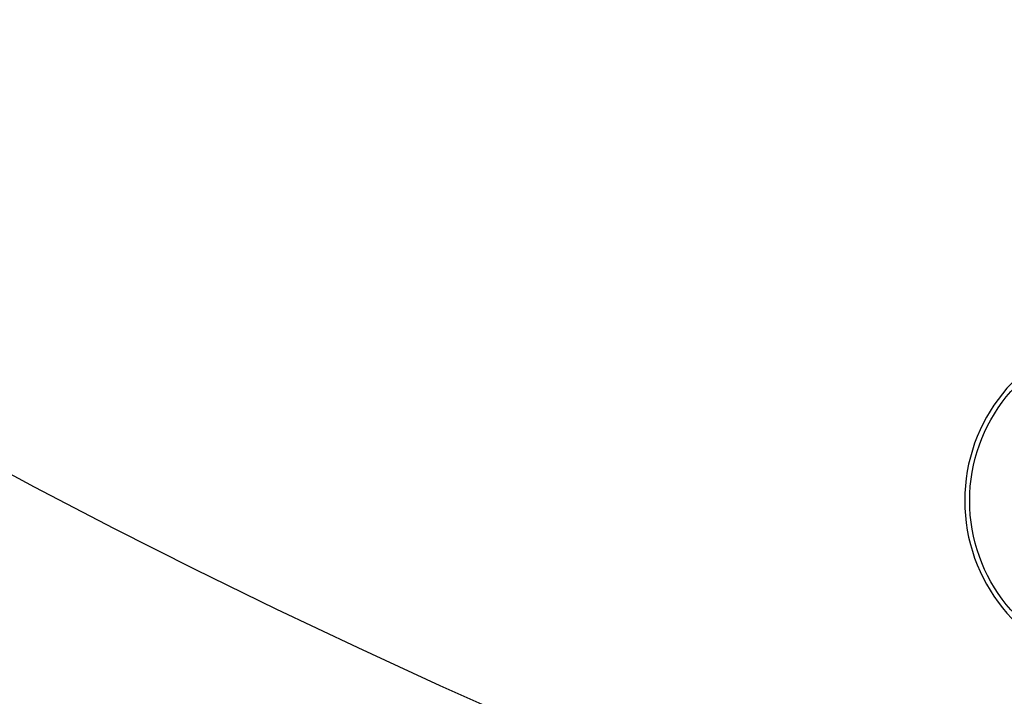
# Model space of a CAD drawing. Extents: x -63500 to 63500, y -63500 to 63500.
# Tile 16 of 256: x -21057 to -15111, y -41091 to -37005. Entities that reach past the tile are written whole.
import ezdxf

# ---------------------------------------------------------------- set-up
doc = ezdxf.new("R2010")
doc.units = 13
doc.header["$MEASUREMENT"] = 0
for name, color, linetype in [('1_Metal', 2, 'Continuous'), ('2_Electrodes', 5, 'Continuous'), ('3_Outline', 4, 'Continuous')]:
    doc.layers.add(name, color=color, linetype=linetype)

msp = doc.modelspace()

# ---------------------------------------------------------------- linework, layer by layer
for radius in [50000, 47500, 45000]:
    msp.add_circle((0, 0), radius)
at = {"layer": '1_Metal'}
msp.add_lwpolyline([(-50000, 0, 1), (50000, 0), (51000, 0, -1), (-51000, 0)], format="xyb", close=True, dxfattribs=at)
at = {"layer": '2_Electrodes'}
msp.add_lwpolyline([(47500, 0, -1), (-47500, 0), (-51000, 0, 1), (51000, 0)], format="xyb", close=True, dxfattribs=at)
for points in [[(-13383.7, -39480.5, 4.581742), (-13383.7, -40338.9, -0.293253)], [(-13410.9, -40326.4, -4.581742), (-13410.9, -39493, 0.293253)]]:
    msp.add_lwpolyline(points, format="xyb", dxfattribs=at)
at = {"layer": '3_Outline'}
msp.add_lwpolyline([(47500, 0, -1), (-47500, 0), (-51000, 0, 1), (51000, 0)], format="xyb", close=True, dxfattribs=at)
for points in [[(-13383.7, -39480.5, 4.581742), (-13383.7, -40338.9, -0.293253)], [(-13410.9, -40326.4, -4.581742), (-13410.9, -39493, 0.293253)]]:
    msp.add_lwpolyline(points, format="xyb", dxfattribs=at)

doc.saveas('drawing.dxf')
